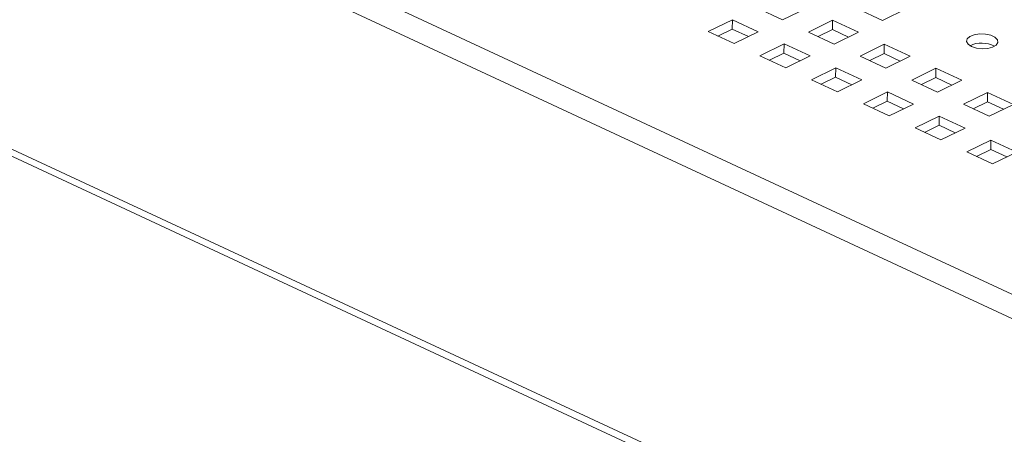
# Paper-space layout '3' of a CAD drawing. Header units: inches. Extents: x 1 to 109, y 1 to 85.
# Tile 27 of 107: x 10.25 to 14.89, y 25.74 to 27.7. Entities that reach past the tile are written whole.
import ezdxf

# ---------------------------------------------------------------- set-up
doc = ezdxf.new("R2010")
doc.units = ezdxf.units.IN
doc.header["$MEASUREMENT"] = 0

psp = doc.layouts.new('3')

# ---------------------------------------------------------------- linework, layer by layer
at = {"color": 7, "linetype": 'Continuous', "lineweight": 15, "ltscale": 5}
for p, q in [((4.8257, 31.1058), (17.6813, 25.1165)), ((17.6467, 25.0185), (4.7559, 31.0243)), ((5.1976, 29.4234), (17.1348, 23.8619)), ((5.2169, 29.3811), (17.1522, 23.8205)), ((13.7219, 27.7505), (13.8435, 27.6938)), ((13.8435, 27.6938), (13.9574, 27.7495)), ((14.1929, 27.7486), (14.3146, 27.6919)), ((14.3146, 27.6919), (14.4285, 27.7476)), ((13.608, 27.6947), (13.4941, 27.639)), ((13.6069, 27.6509), (13.608, 27.6947)), ((13.7296, 27.6381), (13.608, 27.6947)), ((14.079, 27.6928), (13.9651, 27.6371)), ((14.0779, 27.649), (14.079, 27.6928)), ((14.2006, 27.6362), (14.079, 27.6928)), ((13.4941, 27.639), (13.6157, 27.5824)), ((13.5394, 27.6179), (13.6069, 27.6509)), ((13.6069, 27.6509), (13.6832, 27.6154)), ((13.6157, 27.5824), (13.7296, 27.6381)), ((13.9651, 27.6371), (14.0867, 27.5805)), ((14.0104, 27.616), (14.0779, 27.649)), ((14.0779, 27.649), (14.1542, 27.6135)), ((14.0867, 27.5805), (14.2006, 27.6362)), ((13.8512, 27.5814), (13.7373, 27.5257)), ((13.8501, 27.5376), (13.8512, 27.5814)), ((13.9728, 27.5248), (13.8512, 27.5814)), ((14.3223, 27.5795), (14.2084, 27.5238)), ((14.3211, 27.5357), (14.3223, 27.5795)), ((14.4439, 27.5229), (14.3223, 27.5795)), ((13.7373, 27.5257), (13.8589, 27.4691)), ((13.7826, 27.5046), (13.8501, 27.5376)), ((13.8501, 27.5376), (13.9264, 27.5021)), ((13.8589, 27.4691), (13.9728, 27.5248)), ((14.2084, 27.5238), (14.33, 27.4672)), ((14.2537, 27.5027), (14.3211, 27.5357)), ((14.3211, 27.5357), (14.3975, 27.5002)), ((14.33, 27.4672), (14.4439, 27.5229)), ((14.0944, 27.4681), (13.9805, 27.4124)), ((14.0933, 27.4243), (14.0944, 27.4681)), ((14.2161, 27.4114), (14.0944, 27.4681)), ((14.5655, 27.4662), (14.4516, 27.4105)), ((14.5644, 27.4224), (14.5655, 27.4662)), ((14.6871, 27.4096), (14.5655, 27.4662)), ((13.9805, 27.4124), (14.1022, 27.3557)), ((14.0258, 27.3913), (14.0933, 27.4243)), ((14.0933, 27.4243), (14.1696, 27.3887)), ((14.1022, 27.3557), (14.2161, 27.4114)), ((14.4516, 27.4105), (14.5732, 27.3538)), ((14.4969, 27.3894), (14.5644, 27.4224)), ((14.5644, 27.4224), (14.6407, 27.3869)), ((14.5732, 27.3538), (14.6871, 27.4096)), ((14.3377, 27.3548), (14.2238, 27.2991)), ((14.3366, 27.311), (14.3377, 27.3548)), ((14.4593, 27.2981), (14.3377, 27.3548)), ((14.8087, 27.3529), (14.6948, 27.2972)), ((14.8076, 27.3091), (14.8087, 27.3529)), ((14.9303, 27.2962), (14.8087, 27.3529)), ((14.2238, 27.2991), (14.3454, 27.2424)), ((14.2691, 27.278), (14.3366, 27.311)), ((14.3366, 27.311), (14.4129, 27.2754)), ((14.3454, 27.2424), (14.4593, 27.2981)), ((14.6948, 27.2972), (14.8164, 27.2405)), ((14.7401, 27.2761), (14.8076, 27.3091)), ((14.8076, 27.3091), (14.8839, 27.2735)), ((14.8164, 27.2405), (14.9303, 27.2962)), ((14.5809, 27.2415), (14.467, 27.1858)), ((14.5123, 27.1647), (14.5798, 27.1977)), ((14.5798, 27.1977), (14.5809, 27.2415)), ((14.5798, 27.1977), (14.6561, 27.1621)), ((14.7025, 27.1848), (14.5809, 27.2415)), ((14.467, 27.1858), (14.5886, 27.1291)), ((14.5886, 27.1291), (14.7025, 27.1848)), ((14.8241, 27.1282), (14.7102, 27.0724)), ((14.823, 27.0844), (14.8241, 27.1282)), ((14.9457, 27.0715), (14.8241, 27.1282)), ((14.7102, 27.0724), (14.8318, 27.0158)), ((14.7555, 27.0513), (14.823, 27.0844)), ((14.823, 27.0844), (14.8993, 27.0488)), ((14.8318, 27.0158), (14.9457, 27.0715))]:
    psp.add_line(p, q, dxfattribs=at)
at = {"color": 7, "linetype": 'Continuous', "lineweight": 15, "ltscale": 5, "flags": 128}
psp.add_lwpolyline([(14.733, 27.5685), (14.7558, 27.5611), (14.7824, 27.558), (14.8091, 27.5597), (14.8323, 27.5659), (14.849, 27.5757), (14.8567, 27.588), (14.8546, 27.6009), (14.8428, 27.6127), (14.8231, 27.622), (14.7979, 27.6273), (14.7708, 27.628), (14.7454, 27.624), (14.7252, 27.6158), (14.7128, 27.6046), (14.7099, 27.5918), (14.717, 27.5792), (14.733, 27.5685)], dxfattribs=at)
at = {"color": 7, "linetype": 'Continuous', "lineweight": 15, "ltscale": 25}
psp.add_arc((14.78, 27.4584), 0.1267, 61.4803, 115.6122, dxfattribs=at)

doc.saveas('drawing.dxf')
